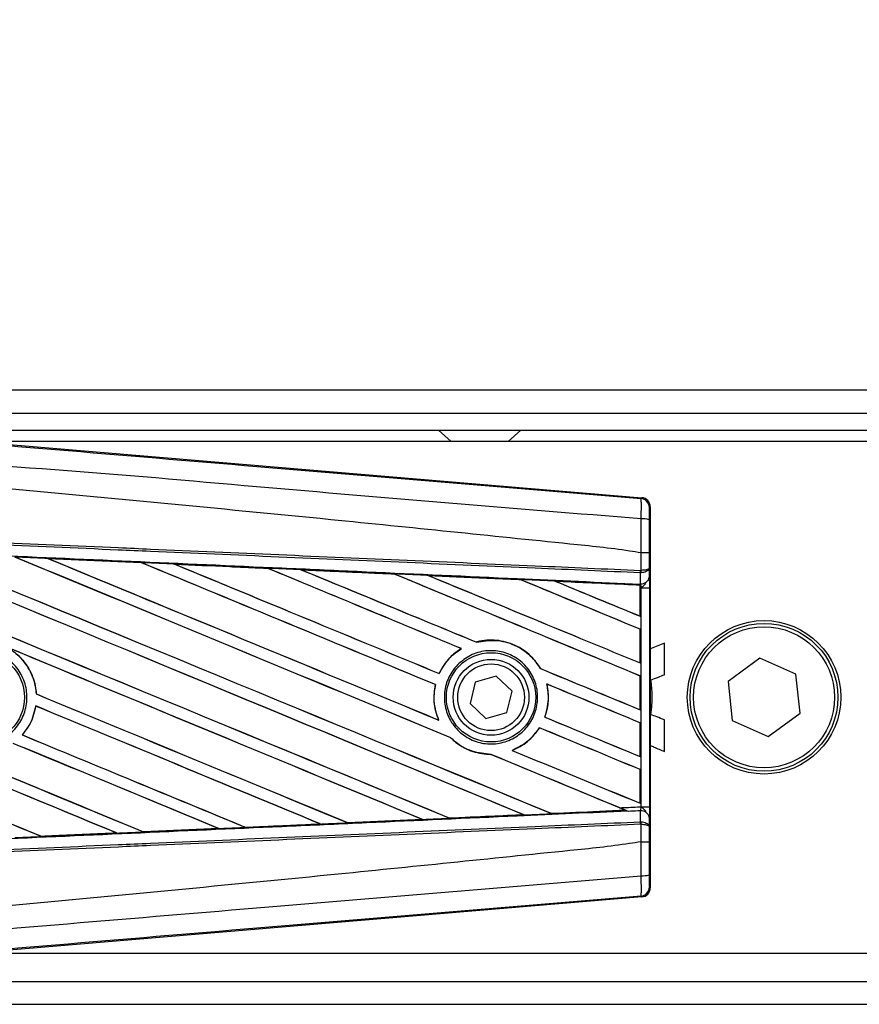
# Model space of a CAD drawing. Header units: millimetres. Extents: x 0 to 420, y 0 to 297.
# Tile 8 of 20: x 62.43 to 70.27, y 223.26 to 232.45. Entities that reach past the tile are written whole.
import ezdxf

# ---------------------------------------------------------------- set-up
doc = ezdxf.new("R2010")
doc.units = ezdxf.units.MM
doc.layers.add('QUOTE', color=174, linetype='Continuous')
doc.styles.add('SLDTEXTSTYLE3', font='TXT', dxfattribs={"width": 0.75})
doc.dimstyles.new('SLDDIMSTYLE0', dxfattribs={"dimtxt": 3, "dimasz": 3, "dimexe": 0, "dimexo": 0.0625, "dimgap": 0.75, "dimtad": 1, "dimlfac": 9.421651, "dimrnd": 1e-09, "dimzin": 12, "dimdsep": 46, "dimtxsty": 'SLDTEXTSTYLE3', "dimsah": 1, "dimcen": 0.09, "dimadec": 0, "dimazin": 3, "dimtfac": 1, "dimtdec": 3, "dimtofl": 0, "dimtmove": 0, "dimatfit": 3, "dimfxl": 0, "dimfrac": 2, "dimtolj": 1, "dimtzin": 12, "dimarcsym": 0})

# ---------------------------------------------------------------- blocks, each defined once
blk = doc.blocks.new('_D')
at = {"layer": 'QUOTE'}
for p, q in [((58.7642, 228.1279), (58.7642, 239.7244)), ((217.972, 228.1279), (217.972, 239.7244)), ((217.972, 237.7244), (58.7642, 237.7244))]:
    blk.add_line(p, q, dxfattribs=at)
for points in [[(58.7642, 237.7244), (61.7642, 237.2244), (61.7642, 238.2244)], [(217.972, 237.7244), (214.972, 238.2244), (214.972, 237.2244)]]:
    blk.add_solid(points, dxfattribs=at)
at = {"layer": 'QUOTE', "insert": (133.9348, 241.5916), "char_height": 3, "attachment_point": 1, "style": 'SLDTEXTSTYLE3'}
blk.add_mtext('1500', dxfattribs=at)

msp = doc.modelspace()

# ---------------------------------------------------------------- linework, layer by layer
at = {"color": 7, "linetype": 'Continuous', "lineweight": 25}
for p, q in [((213.8101, 228.9937), (58.7642, 228.9937)), ((61.683, 228.7814), (213.6703, 228.7814)), ((61.8422, 228.6222), (213.5752, 228.6222)), ((66.3413, 228.6222), (66.4593, 228.516)), ((66.9899, 228.516), (67.1079, 228.6222)), ((61.9427, 228.5223), (68.2384, 227.9915)), ((70.4394, 228.516), (62.0173, 228.516)), ((68.2301, 227.9838), (68.2384, 227.9915)), ((68.3162, 227.9069), (68.3079, 227.8992)), ((68.3162, 227.9069), (68.3162, 224.349)), ((62.6952, 227.4239), (63.5669, 227.3852)), ((62.6956, 227.4237), (62.6952, 227.4239)), ((62.6956, 227.4237), (62.6993, 227.4227)), ((68.2304, 227.4763), (68.2305, 227.4763)), ((68.2304, 227.3127), (68.2304, 227.4763)), ((68.3067, 227.4761), (68.3067, 227.3347)), ((63.5669, 227.3852), (63.5674, 227.3849)), ((63.5685, 227.384), (63.5674, 227.3849)), ((63.8779, 227.3711), (63.8771, 227.3714)), ((64.747, 227.3322), (63.8779, 227.3711)), ((63.8779, 227.3711), (63.8815, 227.3701)), ((64.7461, 227.3327), (64.747, 227.3322)), ((64.7481, 227.3313), (64.747, 227.3322)), ((65.0613, 227.3182), (65.0599, 227.3187)), ((65.0613, 227.3182), (65.0648, 227.3172)), ((68.227, 227.3127), (68.2304, 227.3127)), ((68.3067, 227.3347), (68.3074, 227.2481)), ((65.928, 227.2784), (65.9269, 227.2793)), ((66.2458, 227.2649), (66.2492, 227.2639)), ((67.1082, 227.2251), (67.1072, 227.226)), ((68.2213, 227.1754), (67.4315, 227.2113)), ((67.4315, 227.2113), (67.4348, 227.2104)), ((68.2251, 227.2901), (68.2305, 227.2903)), ((68.226, 227.1879), (68.2251, 227.2901)), ((68.2209, 227.1747), (68.2213, 227.1754)), ((68.2209, 227.1747), (68.2209, 226.8855)), ((68.2214, 227.1771), (68.2213, 227.1754)), ((68.2214, 227.1504), (68.2214, 227.1771)), ((68.2214, 226.8848), (68.2214, 227.1504)), ((68.2315, 227.1499), (68.2214, 227.1504)), ((68.2215, 227.1848), (68.2215, 227.1881)), ((68.2215, 227.1881), (68.226, 227.1879)), ((68.2315, 225.1059), (68.2315, 227.1499)), ((68.2315, 227.1499), (68.3078, 227.1499)), ((68.3078, 227.1499), (68.3078, 225.1059)), ((68.2209, 226.8855), (68.2214, 226.8848)), ((68.2214, 226.7635), (68.2209, 226.7632)), ((68.2209, 226.7632), (68.2209, 226.4489)), ((68.2214, 226.4482), (68.2214, 226.7635)), ((66.5522, 226.5828), (66.5538, 226.5826)), ((66.6944, 226.6428), (66.6937, 226.6436)), ((68.4483, 226.3385), (68.4483, 226.6349)), ((69.3387, 226.4935), (69.0418, 226.2766)), ((69.675, 226.3448), (69.3387, 226.4935)), ((67.2933, 226.3957), (67.2923, 226.3957)), ((68.2209, 226.4489), (68.2214, 226.4482)), ((66.3471, 226.3499), (66.3464, 226.3506)), ((66.8783, 226.3265), (66.6825, 226.2684)), ((67.0266, 226.186), (66.8783, 226.3265)), ((68.2214, 226.327), (68.2209, 226.3267)), ((68.2209, 226.3267), (68.2209, 226.0124)), ((68.2214, 226.0117), (68.2214, 226.327)), ((69.7143, 225.9792), (69.675, 226.3448)), ((66.311, 226.2463), (66.312, 226.2464)), ((66.6825, 226.2684), (66.6349, 226.0698)), ((67.3497, 226.2523), (67.3509, 226.2513)), ((69.0418, 226.2766), (69.0812, 225.9111)), ((62.5881, 226.159), (62.5872, 226.1589)), ((66.979, 225.9874), (67.0266, 226.186)), ((62.582, 226.0473), (62.5828, 226.0465)), ((66.6349, 226.0698), (66.7831, 225.9293)), ((66.7831, 225.9293), (66.979, 225.9874)), ((67.3323, 225.9431), (67.3313, 225.943)), ((68.2209, 226.0124), (68.2214, 226.0117)), ((69.4174, 225.7623), (69.7143, 225.9792)), ((66.3431, 225.915), (66.3416, 225.9161)), ((67.2823, 225.8437), (67.2829, 225.843)), ((68.2214, 225.8904), (68.2209, 225.8901)), ((68.2209, 225.8901), (68.2209, 225.5758)), ((68.2214, 225.5751), (68.2214, 225.8904)), ((68.4483, 225.622), (68.4483, 225.9183)), ((69.0812, 225.9111), (69.4174, 225.7623)), ((62.4573, 225.7766), (62.456, 225.7766)), ((66.4542, 225.7504), (66.4556, 225.7503)), ((66.8296, 225.5951), (66.8306, 225.5941)), ((67.0289, 225.6319), (67.027, 225.6322)), ((68.2209, 225.5758), (68.2214, 225.5751)), ((68.2214, 225.4539), (68.2209, 225.4536)), ((68.2209, 225.4536), (68.2209, 225.1392)), ((68.2214, 225.1385), (68.2214, 225.4539)), ((68.2209, 225.1392), (68.2214, 225.1385)), ((68.2315, 225.1059), (68.3078, 225.1059)), ((67.1336, 225.0318), (67.1362, 225.0312)), ((67.3966, 225.0429), (67.3958, 225.0437)), ((67.3966, 225.0429), (68.0843, 225.0742)), ((68.0817, 225.0748), (68.0843, 225.0742)), ((68.1119, 225.0629), (68.1051, 225.0657)), ((68.2251, 224.9657), (68.226, 225.0679)), ((68.3074, 225.0077), (68.3067, 224.9212)), ((64.5402, 224.9143), (64.5394, 224.9151)), ((64.5409, 224.914), (64.5402, 224.9143)), ((65.2395, 224.9452), (64.5409, 224.914)), ((65.2356, 224.9463), (65.2384, 224.9456)), ((65.2384, 224.9456), (65.2395, 224.9452)), ((65.4925, 224.957), (65.4917, 224.9578)), ((65.4936, 224.9565), (65.4925, 224.957)), ((66.1894, 224.9876), (65.4936, 224.9565)), ((66.1849, 224.989), (66.1876, 224.9883)), ((66.4447, 224.9999), (66.4438, 225.0007)), ((68.2251, 224.9657), (68.2305, 224.9656)), ((68.2304, 224.9431), (68.227, 224.9431)), ((68.2304, 224.7795), (68.2304, 224.9431)), ((68.3067, 224.9212), (68.3067, 224.7797)), ((62.635, 224.8294), (62.6342, 224.8303)), ((62.635, 224.8294), (63.3381, 224.8607)), ((62.6353, 224.8293), (62.635, 224.8294)), ((63.3352, 224.8614), (63.3381, 224.8607)), ((63.3381, 224.8607), (63.3386, 224.8605)), ((63.5877, 224.8718), (63.5868, 224.8726)), ((63.5877, 224.8718), (64.2886, 224.9031)), ((63.5881, 224.8716), (63.5877, 224.8718)), ((64.2893, 224.9028), (63.5881, 224.8716)), ((64.2857, 224.9038), (64.2886, 224.9031)), ((64.2886, 224.9031), (64.2893, 224.9028)), ((68.2305, 224.7795), (68.2304, 224.7795)), ((68.2384, 224.2644), (68.2301, 224.272)), ((68.3079, 224.3566), (68.3162, 224.349)), ((68.2384, 224.2644), (61.9427, 223.7335)), ((62.0173, 223.7398), (70.4394, 223.7398)), ((61.683, 223.4744), (135.8208, 223.4744)), ((58.7642, 223.2622), (135.8208, 223.2622))]:
    msp.add_line(p, q, dxfattribs=at)
for centre, radius in [((69.3781, 226.1279), 0.7164), ((69.3781, 226.1279), 0.6899), ((69.3781, 226.1279), 0.6581), ((62.0545, 226.1279), 0.4221), ((66.8307, 226.1279), 0.4167), ((66.8307, 226.1279), 0.3538), ((66.8307, 226.1279), 0.3113)]:
    msp.add_circle(centre, radius, dxfattribs=at)
for centre, radius, start, end in [((68.223, 227.8992), 0.0849, 0.00461, 85.17567), ((68.2481, 227.5966), 0.1974, 72.68242, 94.90681), ((67.9901, 227.3216), 0.2371, 352.38146, 357.85676), ((67.9955, 227.3006), 0.2352, 357.47222, 2.94403), ((68.2336, 227.2628), 0.0753, 264.18694, 348.74615), ((68.2336, 224.993), 0.0753, 11.25385, 95.81306), ((67.9901, 224.9342), 0.2371, 2.14324, 7.61854), ((67.9955, 224.9552), 0.2352, 357.05597, 2.52778), ((68.2481, 224.6593), 0.1974, 265.09319, 287.31758), ((68.223, 224.3566), 0.0849, 274.82433, 359.99539)]:
    msp.add_arc(centre, radius, start, end, dxfattribs=at)
for centre, major_axis, ratio, start_param, end_param in [((68.2313, 227.9069), (0.0625, 0.0575), 0.99993, 5.539882, 7.026488), ((58.9859, 228.9465), (91.045, -37.715), 0.008062, 4.73054, 4.797762), ((58.9859, 228.9465), (90.992, -37.693), 0.008062, 4.730592, 4.797783), ((58.9859, 227.5507), (91.045, -37.715), 0.008062, 1.484469, 1.549716), ((58.9859, 227.5507), (90.992, -37.693), 0.008062, 1.484474, 1.549688), ((58.9859, 229.383), (91.045, -37.715), 0.008062, 4.743502, 4.808268), ((58.9859, 229.383), (90.992, -37.693), 0.008062, 4.743562, 4.808285), ((58.9859, 227.9872), (91.045, -37.715), 0.008062, 1.492001, 1.536762), ((58.9859, 227.9872), (90.992, -37.693), 0.008062, 1.491968, 1.536725), ((58.9859, 229.8196), (91.045, -37.715), 0.008062, 4.756481, 4.796624), ((58.9859, 229.8196), (90.992, -37.693), 0.008062, 4.75655, 4.796655), ((58.9859, 225.9963), (90.9925, -3.974), 0.017438, 1.521175, 1.530737), ((58.9859, 228.4238), (91.045, -37.715), 0.008062, 1.493583, 1.523799), ((58.9859, 228.4238), (90.992, -37.693), 0.008062, 1.493547, 1.523753), ((58.9859, 230.2561), (91.045, -37.715), 0.008062, 4.769477, 4.796669), ((58.9859, 230.2561), (90.992, -37.693), 0.008062, 4.769557, 4.796709), ((58.9859, 225.9963), (90.9925, -3.974), 0.017438, 1.50819, 1.51773), ((58.9859, 228.8603), (91.045, -37.715), 0.008062, 1.490919, 1.510827), ((58.9859, 228.8603), (90.992, -37.693), 0.008062, 1.490887, 1.510768), ((58.9859, 230.6927), (91.045, -37.715), 0.008062, 4.782492, 4.800496), ((58.9859, 230.6927), (90.992, -37.693), 0.008062, 4.782585, 4.800539), ((58.9859, 225.9963), (90.9925, -3.974), 0.017438, 1.495191, 1.504702), ((58.9859, 229.2969), (91.045, -37.715), 0.008062, 1.472523, 1.497843), ((58.9859, 229.2969), (90.992, -37.693), 0.008062, 1.472469, 1.497769), ((58.9859, 231.1293), (91.045, -37.715), 0.008062, 4.795528, 4.817342), ((58.9859, 231.1293), (90.992, -37.693), 0.008062, 4.795637, 4.817396), ((58.9859, 225.9963), (90.9925, -3.974), 0.017438, 1.482175, 1.491649), ((58.9859, 229.7334), (91.045, -37.715), 0.008062, 1.472523, 1.484847), ((58.9859, 229.7334), (90.992, -37.693), 0.008062, 1.472469, 1.484754), ((58.9859, 231.5658), (91.045, -37.715), 0.008062, 4.808585, 4.817342), ((58.9859, 231.5658), (90.992, -37.693), 0.008062, 4.808716, 4.817396), ((58.9859, 225.9963), (90.9925, -3.974), 0.017438, 1.469891, 1.478571), ((58.9859, 227.6368), (90.992, -37.693), 0.008062, 4.715729, 4.766314), ((58.9859, 227.6368), (91.045, -37.715), 0.008062, 4.715729, 4.766299), ((58.9859, 227.1141), (91.045, -37.715), 0.008062, 1.494934, 1.53766), ((58.9859, 227.1141), (90.992, -37.693), 0.008062, 1.494938, 1.537512), ((58.9859, 225.8044), (91.045, -37.715), 0.008062, 1.52631, 1.567151), ((58.9859, 225.8044), (90.992, -37.693), 0.008062, 1.52632, 1.567137), ((58.9859, 230.6927), (91.045, -37.715), 0.008062, 4.807089, 4.817342), ((58.9859, 230.6927), (90.992, -37.693), 0.008062, 4.807154, 4.817396), ((58.9859, 228.8603), (91.045, -37.715), 0.008062, 1.472523, 1.482143), ((58.9859, 228.8603), (90.992, -37.693), 0.008062, 1.472469, 1.482076), ((58.9859, 228.5099), (91.045, -37.715), 0.008062, 4.755294, 4.787267), ((58.9859, 228.5099), (90.992, -37.693), 0.008062, 4.755327, 4.787288), ((58.9859, 227.2002), (91.045, -37.715), 0.008062, 4.722714, 4.755822), ((58.9859, 227.2002), (90.992, -37.693), 0.008062, 4.722728, 4.755834), ((58.9859, 226.6775), (91.045, -37.715), 0.008062, 1.505395, 1.534628), ((58.9859, 226.6775), (90.992, -37.693), 0.008062, 1.505399, 1.534596), ((58.9859, 230.2561), (91.045, -37.715), 0.008062, 4.807519, 4.817342), ((58.9859, 230.2561), (90.992, -37.693), 0.008062, 4.807584, 4.817396), ((58.9859, 228.4238), (91.045, -37.715), 0.008062, 1.472523, 1.482886), ((58.9859, 228.4238), (90.992, -37.693), 0.008062, 1.472469, 1.482826), ((58.9859, 228.0734), (91.045, -37.715), 0.008062, 4.753852, 4.77678), ((58.9859, 228.0734), (90.992, -37.693), 0.008062, 4.753888, 4.776799), ((58.9859, 226.241), (91.045, -37.715), 0.008062, 1.515853, 1.53695), ((58.9859, 226.241), (90.992, -37.693), 0.008062, 1.515859, 1.536922), ((58.9859, 227.9872), (91.045, -37.715), 0.008062, 1.474644, 1.487878), ((58.9859, 227.9872), (90.992, -37.693), 0.008062, 1.474007, 1.487816), ((58.9859, 229.8196), (91.045, -37.715), 0.008062, 4.804164, 4.817342), ((58.9859, 229.8196), (90.992, -37.693), 0.008062, 4.804236, 4.817396), ((58.9859, 227.9872), (91.045, -37.715), 0.008062, 1.473996, 1.474644), ((58.9859, 226.2595), (90.9925, 3.974), 0.017438, 4.793682, 4.80129), ((58.9859, 226.2595), (90.9925, 3.974), 0.017438, 4.804184, 4.811757), ((58.9859, 226.2595), (90.9925, 3.974), 0.017438, 4.772697, 4.780365), ((58.9859, 226.2595), (90.9925, 3.974), 0.017438, 4.783186, 4.790826), ((58.9859, 226.2595), (90.9925, 3.974), 0.017438, 4.751732, 4.759444), ((58.9859, 226.2595), (90.9925, 3.974), 0.017438, 4.762213, 4.769904), ((68.2313, 224.349), (0.0625, -0.0575), 0.99993, 5.539882, 7.026488)]:
    msp.add_ellipse(centre, major_axis=major_axis, ratio=ratio, start_param=start_param, end_param=end_param, dxfattribs=at)
for points, knots in [([(59.0033, 228.7577), (59.6306, 228.7049), (60.8852, 228.5991), (62.7666, 228.441), (65.2173, 228.2355), (67.0363, 228.0836), (68.2301, 227.9838)], [0, 0, 0, 0, 0.20362, 0.407241, 0.610948, 1, 1, 1, 1]), ([(68.2312, 227.7932), (67.036, 227.8909), (65.2143, 228.0398), (62.7596, 228.2614), (60.8732, 228.3704), (59.6175, 228.6002), (58.9875, 228.5685), (58.9875, 228.5685)], [0, 0, 0, 0, 0.3887669, 0.5925279, 0.7962893, 0.9999993, 1, 1, 1, 1]), ([(68.2304, 227.4763), (68.1947, 227.482), (67.9747, 227.5174), (67.0093, 227.6156), (65.0256, 227.8205), (62.1637, 228.09), (60.0456, 228.2859), (58.9859, 228.3839)], [0, 0, 0, 0, 0.011701, 0.072209, 0.314194, 0.656887, 1, 1, 1, 1]), ([(68.2312, 227.7932), (68.2318, 227.8166), (68.233, 227.8632), (68.2335, 227.9225), (68.2328, 227.9648), (68.2315, 227.9819), (68.2304, 227.9834), (68.2301, 227.9838)], [0, 0, 0, 0, 0.229688, 0.459597, 0.688779, 0.918089, 1, 1, 1, 1]), ([(68.3079, 227.8992), (68.3079, 227.899), (68.3077, 227.8982), (68.3074, 227.888), (68.3071, 227.8627), (68.3069, 227.8271), (68.3069, 227.799), (68.3068, 227.785)], [0, 0, 0, 0, 0.082108, 0.311655, 0.540707, 0.77037, 1, 1, 1, 1]), ([(68.2305, 227.4763), (68.2305, 227.5042), (68.2307, 227.61), (68.231, 227.7156), (68.2312, 227.7932)], [0, 0, 0, 0, 0.2638842, 1, 1, 1, 1]), ([(68.3068, 227.785), (68.3068, 227.7093), (68.3067, 227.6064), (68.3067, 227.5033), (68.3067, 227.4761)], [0, 0, 0, 0, 0.736574, 1, 1, 1, 1]), ([(68.2251, 227.2901), (67.8972, 227.3044), (67.1716, 227.3361), (66.0463, 227.3852), (64.8495, 227.4374), (63.951, 227.4766), (63.0524, 227.5158), (62.1538, 227.5549), (60.6984, 227.6184), (59.6421, 227.6645), (58.9855, 227.6931)], [0, 0, 0, 0, 0.106787, 0.236344, 0.366001, 0.49568, 0.528068, 0.657625, 0.787181, 1, 1, 1, 1]), ([(58.9865, 227.7157), (59.6431, 227.687), (60.6996, 227.641), (62.1551, 227.5775), (63.0538, 227.5383), (63.9525, 227.4991), (64.8511, 227.4599), (66.048, 227.4077), (67.1734, 227.3587), (67.8991, 227.327), (68.227, 227.3127)], [0, 0, 0, 0, 0.212819, 0.342375, 0.471932, 0.50432, 0.633999, 0.763656, 0.893213, 1, 1, 1, 1]), ([(58.9813, 227.5965), (59.0987, 227.5914), (59.686, 227.5658), (60.7431, 227.5194), (62.152, 227.4572), (63.5602, 227.3947), (64.7327, 227.3423), (65.9042, 227.2897), (66.9895, 227.2407), (67.8392, 227.2021), (68.2215, 227.1848)], [0, 0, 0, 0, 0.038064, 0.190322, 0.342581, 0.49484, 0.647098, 0.723226, 0.875485, 1, 1, 1, 1]), ([(62.6952, 227.4239), (62.6793, 227.4246), (62.5999, 227.4281), (62.4975, 227.4326), (62.411, 227.4365), (62.3879, 227.4375)], [0, 0, 0, 0, 0.1549567, 0.7747838, 1, 1, 1, 1]), ([(63.5674, 227.3849), (63.5644, 227.3851), (63.2739, 227.398), (62.9832, 227.4109), (62.6956, 227.4237)], [0, 0, 0, 0, 0.010291, 1, 1, 1, 1]), ([(68.3067, 227.4761), (68.3066, 227.4761), (68.3061, 227.4761), (68.2995, 227.4762), (68.2825, 227.4762), (68.2587, 227.4763), (68.2399, 227.4763), (68.2305, 227.4763)], [0, 0, 0, 0, 0.071607, 0.306811, 0.537875, 0.768937, 1, 1, 1, 1]), ([(63.8771, 227.3714), (63.8612, 227.3721), (63.7819, 227.3756), (63.6785, 227.3802), (63.591, 227.3841), (63.5669, 227.3852)], [0, 0, 0, 0, 0.1534731, 0.767366, 1, 1, 1, 1]), ([(63.8771, 227.3714), (64.0487, 227.3637), (64.2873, 227.3531), (64.5769, 227.3402), (64.6949, 227.3349), (64.7461, 227.3327)], [0, 0, 0, 0, 0.592367, 0.823393, 1, 1, 1, 1]), ([(65.0599, 227.3187), (65.0441, 227.3194), (64.9648, 227.3229), (64.8602, 227.3276), (64.7714, 227.3315), (64.7461, 227.3327)], [0, 0, 0, 0, 0.15162, 0.758101, 1, 1, 1, 1]), ([(65.0599, 227.3187), (65.1206, 227.316), (65.2592, 227.3098), (65.4786, 227.3), (65.7064, 227.2898), (65.8563, 227.2831), (65.9253, 227.28)], [0, 0, 0, 0, 0.210383, 0.480144, 0.760626, 1, 1, 1, 1]), ([(65.9269, 227.2793), (65.8406, 227.2831), (65.5521, 227.2961), (65.2635, 227.3091), (65.0613, 227.3182)], [0, 0, 0, 0, 0.2994906, 1, 1, 1, 1]), ([(68.3067, 227.3347), (68.3067, 227.3346), (68.3066, 227.3334), (68.3052, 227.3297), (68.2973, 227.3239), (68.28, 227.3182), (68.2572, 227.3142), (68.2394, 227.3132), (68.2304, 227.3127)], [0, 0, 0, 0, 0.005316, 0.1177, 0.350854, 0.570068, 0.78358, 1, 1, 1, 1]), ([(68.3067, 227.3347), (68.3067, 227.3346), (68.3066, 227.332), (68.3053, 227.3246), (68.2974, 227.3129), (68.2801, 227.3014), (68.2572, 227.2932), (68.2394, 227.2912), (68.2305, 227.2903)], [0, 0, 0, 0, 0.005316, 0.1177, 0.350854, 0.570068, 0.78358, 1, 1, 1, 1]), ([(66.2436, 227.2658), (66.2277, 227.2665), (66.1485, 227.27), (66.0424, 227.2748), (65.9521, 227.2788), (65.9253, 227.28)], [0, 0, 0, 0, 0.149425, 0.747127, 1, 1, 1, 1]), ([(65.9253, 227.28), (65.9259, 227.2797), (65.9268, 227.2794), (65.9269, 227.2793), (65.9269, 227.2793)], [0, 0, 0, 0, 0.69763, 1, 1, 1, 1]), ([(66.2436, 227.2658), (66.3314, 227.2618), (66.5145, 227.2536), (66.7968, 227.241), (66.9959, 227.2321), (67.0998, 227.2274), (67.1045, 227.2272)], [0, 0, 0, 0, 0.306068, 0.637612, 0.983829, 1, 1, 1, 1]), ([(66.2458, 227.2649), (66.2455, 227.265), (66.2451, 227.2652), (66.244, 227.2656), (66.2436, 227.2658)], [0, 0, 0, 0, 0.675352, 1, 1, 1, 1]), ([(67.1072, 227.226), (67.0955, 227.2265), (66.8085, 227.2395), (66.5213, 227.2525), (66.2458, 227.2649)], [0, 0, 0, 0, 0.040966, 1, 1, 1, 1]), ([(67.4279, 227.2127), (67.4121, 227.2134), (67.3329, 227.217), (67.2251, 227.2218), (67.1331, 227.2259), (67.1045, 227.2272)], [0, 0, 0, 0, 0.146921, 0.734606, 1, 1, 1, 1]), ([(67.1045, 227.2272), (67.1053, 227.2268), (67.1068, 227.2262), (67.1071, 227.2261), (67.1072, 227.226)], [0, 0, 0, 0, 0.569226, 1, 1, 1, 1]), ([(67.4279, 227.2127), (67.5281, 227.2082), (67.7423, 227.1986), (68.0068, 227.1868), (68.1711, 227.1794), (68.2214, 227.1771)], [0, 0, 0, 0, 0.3784171, 0.8098591, 1, 1, 1, 1]), ([(67.4315, 227.2113), (67.4312, 227.2114), (67.4306, 227.2117), (67.4288, 227.2124), (67.4279, 227.2127)], [0, 0, 0, 0, 0.554809, 1, 1, 1, 1]), ([(68.3074, 227.2481), (68.3075, 227.2339), (68.3077, 227.2074), (68.3078, 227.1707), (68.3078, 227.1526), (68.3078, 227.1499)], [0, 0, 0, 0, 0.497508, 0.927187, 1, 1, 1, 1]), ([(68.2214, 227.1504), (68.2214, 227.1573), (68.2214, 227.1703), (68.2215, 227.1824), (68.2215, 227.1874), (68.2215, 227.1881)], [0, 0, 0, 0, 0.497972, 0.924774, 1, 1, 1, 1]), ([(68.2215, 227.1848), (68.2215, 227.1825), (68.2215, 227.1794), (68.2214, 227.1776), (68.2214, 227.1771)], [0, 0, 0, 0, 0.7081808, 1, 1, 1, 1]), ([(68.2315, 227.1499), (68.2314, 227.151), (68.2309, 227.158), (68.2294, 227.1723), (68.2272, 227.1824), (68.226, 227.1879)], [0, 0, 0, 0, 0.071868, 0.498786, 1, 1, 1, 1]), ([(68.2315, 227.1499), (68.2317, 227.1501), (68.238, 227.1551), (68.2536, 227.1677), (68.267, 227.1824), (68.2752, 227.1913)], [0, 0, 0, 0, 0.009942, 0.400181, 1, 1, 1, 1]), ([(67.2933, 226.3957), (67.265, 226.4365), (67.2025, 226.5265), (67.0579, 226.622), (66.8824, 226.6697), (66.7572, 226.6602), (66.6965, 226.6443), (66.6937, 226.6436)], [0, 0, 0, 0, 0.212491, 0.469957, 0.72846, 0.987664, 1, 1, 1, 1]), ([(66.6944, 226.6428), (66.7538, 226.6526), (66.873, 226.6721), (67.0504, 226.6238), (67.1982, 226.5299), (67.2626, 226.438), (67.2923, 226.3957)], [0, 0, 0, 0, 0.258616, 0.518255, 0.777866, 1, 1, 1, 1]), ([(61.7406, 226.4447), (61.7797, 226.4765), (61.8579, 226.54), (62.0068, 226.5793), (62.1586, 226.5702), (62.2992, 226.5105), (62.4121, 226.4079), (62.4846, 226.2736), (62.5085, 226.1229), (62.4813, 225.9729), (62.406, 225.8403), (62.291, 225.7402), (62.1493, 225.6836), (61.9969, 225.6772), (61.8509, 225.7216), (61.7278, 225.8119), (61.6416, 225.9378), (61.6019, 226.0852), (61.6136, 226.2369), (61.6657, 226.3607), (61.7198, 226.4214), (61.7406, 226.4447)], [0, 0, 0, 0, 0.053701, 0.107401, 0.161118, 0.214849, 0.268575, 0.322276, 0.375942, 0.429583, 0.483224, 0.536891, 0.590592, 0.644318, 0.698049, 0.751765, 0.805459, 0.859132, 0.91279, 0.966445, 1, 1, 1, 1]), ([(62.3062, 226.5982), (62.3373, 226.5791), (62.4194, 226.5285), (62.5211, 226.4056), (62.5761, 226.2685), (62.5847, 226.1839), (62.5872, 226.1589)], [0, 0, 0, 0, 0.201287, 0.531219, 0.860982, 1, 1, 1, 1]), ([(62.5881, 226.159), (62.5873, 226.1702), (62.5817, 226.2409), (62.5425, 226.3683), (62.445, 226.5075), (62.3564, 226.567), (62.3177, 226.593)], [0, 0, 0, 0, 0.063345, 0.400734, 0.738191, 1, 1, 1, 1]), ([(66.5522, 226.5828), (66.5472, 226.5796), (66.5102, 226.5564), (66.4301, 226.4899), (66.3724, 226.407), (66.3469, 226.3517), (66.3464, 226.3506)], [0, 0, 0, 0, 0.056659, 0.418606, 0.988574, 1, 1, 1, 1]), ([(66.3471, 226.3499), (66.3767, 226.4021), (66.4293, 226.4948), (66.5159, 226.5559), (66.5538, 226.5826)], [0, 0, 0, 0, 0.562837, 1, 1, 1, 1]), ([(68.4483, 226.6349), (68.4075, 226.6174), (68.3634, 226.5985), (68.3195, 226.5794), (68.3162, 226.578)], [0, 0, 0, 0, 0.926298, 1, 1, 1, 1]), ([(66.52, 226.4336), (66.5579, 226.4651), (66.6337, 226.5282), (66.7788, 226.5682), (66.9273, 226.561), (67.0657, 226.504), (67.1772, 226.4044), (67.2492, 226.2737), (67.2738, 226.1268), (67.2485, 225.9804), (67.1764, 225.8506), (67.0655, 225.7518), (66.9279, 225.6951), (66.7789, 225.6871), (66.6355, 225.7291), (66.5141, 225.8164), (66.4287, 225.9388), (66.3887, 226.0825), (66.3988, 226.2304), (66.4484, 226.3512), (66.5002, 226.4108), (66.52, 226.4336)], [0, 0, 0, 0, 0.053804, 0.107603, 0.161518, 0.215501, 0.269422, 0.323168, 0.376705, 0.430101, 0.483493, 0.537022, 0.590757, 0.644669, 0.698652, 0.752575, 0.806342, 0.859929, 0.913385, 0.966805, 1, 1, 1, 1]), ([(68.3217, 226.2887), (68.3449, 226.2985), (68.3867, 226.3162), (68.4294, 226.3317), (68.4483, 226.3385)], [0, 0, 0, 0, 0.5562157, 1, 1, 1, 1]), ([(66.311, 226.2463), (66.307, 226.2247), (66.292, 226.1446), (66.2995, 226.0292), (66.3309, 225.9447), (66.3416, 225.9161)], [0, 0, 0, 0, 0.196069, 0.727723, 1, 1, 1, 1]), ([(66.3431, 225.915), (66.324, 225.9713), (66.2875, 226.0794), (66.3041, 226.1923), (66.312, 226.2464)], [0, 0, 0, 0, 0.520389, 1, 1, 1, 1]), ([(67.3497, 226.2523), (67.3586, 226.1935), (67.3745, 226.0887), (67.3445, 225.9874), (67.3313, 225.943)], [0, 0, 0, 0, 0.561023, 1, 1, 1, 1]), ([(67.3323, 225.9431), (67.3403, 225.9683), (67.3664, 226.0503), (67.37, 226.1575), (67.3545, 226.2336), (67.3509, 226.2513)], [0, 0, 0, 0, 0.2539841, 0.8264322, 1, 1, 1, 1]), ([(68.3217, 225.9668), (68.3292, 226.0273), (68.3425, 226.1348), (68.328, 226.2419), (68.3217, 226.2887)], [0, 0, 0, 0, 0.5634077, 1, 1, 1, 1]), ([(62.582, 226.0473), (62.5678, 225.9889), (62.5438, 225.8898), (62.4816, 225.8096), (62.456, 225.7766)], [0, 0, 0, 0, 0.588672, 1, 1, 1, 1]), ([(62.4573, 225.7766), (62.4754, 225.7996), (62.5305, 225.8695), (62.5686, 225.9655), (62.5809, 226.0354), (62.5828, 226.0465)], [0, 0, 0, 0, 0.29149, 0.888101, 1, 1, 1, 1]), ([(68.4483, 225.9183), (68.4245, 225.9271), (68.3821, 225.9427), (68.3401, 225.9595), (68.3217, 225.9668)], [0, 0, 0, 0, 0.561849, 1, 1, 1, 1]), ([(67.2823, 225.8437), (67.2459, 225.7957), (67.177, 225.705), (67.075, 225.6555), (67.027, 225.6322)], [0, 0, 0, 0, 0.529542, 1, 1, 1, 1]), ([(67.0289, 225.6319), (67.079, 225.6567), (67.1804, 225.7067), (67.2485, 225.7972), (67.2829, 225.843)], [0, 0, 0, 0, 0.4947316, 1, 1, 1, 1]), ([(66.4542, 225.7504), (66.4702, 225.7355), (66.5301, 225.6802), (66.656, 225.6111), (66.7732, 225.5997), (66.8306, 225.5941)], [0, 0, 0, 0, 0.157382, 0.586829, 1, 1, 1, 1]), ([(66.8296, 225.5951), (66.77, 225.6012), (66.6504, 225.6134), (66.5266, 225.6842), (66.4692, 225.7376), (66.4556, 225.7503)], [0, 0, 0, 0, 0.431457, 0.865462, 1, 1, 1, 1]), ([(68.3162, 225.6788), (68.3277, 225.6737), (68.3716, 225.6545), (68.4157, 225.6358), (68.4483, 225.622)], [0, 0, 0, 0, 0.261919, 1, 1, 1, 1]), ([(68.0293, 225.0971), (68.085, 225.0995), (68.1524, 225.1024), (68.2198, 225.1054), (68.2315, 225.1059)], [0, 0, 0, 0, 0.826564, 1, 1, 1, 1]), ([(68.1119, 225.0629), (68.0938, 225.0704), (68.0665, 225.0816), (68.0387, 225.0932), (68.0293, 225.0971)], [0, 0, 0, 0, 0.660873, 1, 1, 1, 1]), ([(68.226, 225.0679), (68.2262, 225.0687), (68.2274, 225.0737), (68.2295, 225.0848), (68.2309, 225.0978), (68.2314, 225.1048), (68.2315, 225.1059)], [0, 0, 0, 0, 0.077107, 0.505318, 0.921523, 1, 1, 1, 1]), ([(68.2752, 225.0645), (68.267, 225.0734), (68.2536, 225.0881), (68.238, 225.1008), (68.2317, 225.1058), (68.2315, 225.1059)], [0, 0, 0, 0, 0.599819, 0.990058, 1, 1, 1, 1]), ([(68.3078, 225.1059), (68.3078, 225.0878), (68.3078, 225.0541), (68.3076, 225.0227), (68.3075, 225.0097), (68.3074, 225.0077)], [0, 0, 0, 0, 0.497712, 0.923778, 1, 1, 1, 1]), ([(68.1051, 225.0657), (67.7616, 225.0501), (66.9506, 225.0133), (65.9042, 224.9662), (64.7327, 224.9136), (63.5602, 224.8612), (62.152, 224.7986), (60.7431, 224.7364), (59.686, 224.6901), (59.0987, 224.6644), (58.9813, 224.6593)], [0, 0, 0, 0, 0.1133009, 0.26751, 0.3446127, 0.4988218, 0.6530308, 0.8072398, 0.9614489, 1, 1, 1, 1]), ([(66.4447, 224.9999), (66.6538, 225.0093), (66.8844, 225.0198), (67.1148, 225.0302), (67.1362, 225.0312)], [0, 0, 0, 0, 0.9070225, 1, 1, 1, 1]), ([(67.1388, 225.0302), (67.0352, 225.0255), (66.8044, 225.0152), (66.5735, 225.0048), (66.4463, 224.9991)], [0, 0, 0, 0, 0.449213, 1, 1, 1, 1]), ([(67.1362, 225.0312), (67.1365, 225.0311), (67.1369, 225.0309), (67.1383, 225.0304), (67.1388, 225.0302)], [0, 0, 0, 0, 0.615701, 1, 1, 1, 1]), ([(67.1388, 225.0302), (67.1547, 225.0309), (67.2339, 225.0344), (67.3206, 225.0383), (67.3916, 225.0415), (67.3991, 225.0418)], [0, 0, 0, 0, 0.182548, 0.912741, 1, 1, 1, 1]), ([(67.3991, 225.0418), (67.3983, 225.0422), (67.397, 225.0428), (67.3967, 225.0429), (67.3966, 225.0429)], [0, 0, 0, 0, 0.576987, 1, 1, 1, 1]), ([(68.088, 225.0727), (68.0058, 225.069), (67.7763, 225.0587), (67.5466, 225.0484), (67.3991, 225.0418)], [0, 0, 0, 0, 0.357976, 1, 1, 1, 1]), ([(68.0843, 225.0742), (68.0846, 225.0741), (68.0851, 225.0739), (68.087, 225.0731), (68.088, 225.0727)], [0, 0, 0, 0, 0.517453, 1, 1, 1, 1]), ([(68.088, 225.0727), (68.0909, 225.0715), (68.096, 225.0695), (68.1023, 225.0669), (68.1051, 225.0657)], [0, 0, 0, 0, 0.567056, 1, 1, 1, 1]), ([(68.226, 225.0679), (68.2172, 225.0675), (68.1792, 225.0658), (68.1412, 225.0642), (68.1119, 225.0629)], [0, 0, 0, 0, 0.231001, 1, 1, 1, 1]), ([(58.9855, 224.5627), (59.6421, 224.5913), (60.6984, 224.6374), (62.1538, 224.7009), (63.0524, 224.7401), (63.951, 224.7793), (64.8495, 224.8185), (66.0463, 224.8707), (67.1716, 224.9197), (67.8972, 224.9514), (68.2251, 224.9657)], [0, 0, 0, 0, 0.212819, 0.342375, 0.471932, 0.50432, 0.633999, 0.763656, 0.893212, 1, 1, 1, 1]), ([(68.227, 224.9431), (67.8991, 224.9288), (67.1734, 224.8972), (66.048, 224.8481), (64.8511, 224.7959), (63.9525, 224.7567), (63.0538, 224.7175), (62.1551, 224.6783), (60.6996, 224.6149), (59.6431, 224.5688), (58.9865, 224.5402)], [0, 0, 0, 0, 0.106788, 0.236344, 0.366001, 0.49568, 0.528068, 0.657625, 0.787181, 1, 1, 1, 1]), ([(64.2893, 224.9028), (64.3052, 224.9035), (64.3872, 224.9072), (64.4711, 224.9109), (64.5391, 224.9139), (64.5409, 224.914)], [0, 0, 0, 0, 0.189164, 0.978774, 1, 1, 1, 1]), ([(64.5402, 224.9143), (64.6818, 224.9207), (64.9146, 224.9311), (65.1473, 224.9415), (65.2384, 224.9456)], [0, 0, 0, 0, 0.608399, 1, 1, 1, 1]), ([(65.2395, 224.9452), (65.2554, 224.9459), (65.3401, 224.9497), (65.4248, 224.9535), (65.4936, 224.9565)], [0, 0, 0, 0, 0.187241, 1, 1, 1, 1]), ([(65.4925, 224.957), (65.5509, 224.9597), (65.7827, 224.9701), (66.0143, 224.9805), (66.1876, 224.9883)], [0, 0, 0, 0, 0.252037, 1, 1, 1, 1]), ([(66.1876, 224.9883), (66.1879, 224.9882), (66.1882, 224.9881), (66.1891, 224.9877), (66.1894, 224.9876)], [0, 0, 0, 0, 0.748666, 1, 1, 1, 1]), ([(66.1894, 224.9876), (66.2052, 224.9884), (66.2909, 224.9922), (66.3765, 224.996), (66.4463, 224.9991)], [0, 0, 0, 0, 0.18503, 1, 1, 1, 1]), ([(66.4463, 224.9991), (66.4457, 224.9994), (66.4448, 224.9998), (66.4447, 224.9999), (66.4447, 224.9999)], [0, 0, 0, 0, 0.69735, 1, 1, 1, 1]), ([(68.2304, 224.9431), (68.2394, 224.9426), (68.2572, 224.9417), (68.28, 224.9376), (68.2973, 224.9319), (68.3052, 224.9262), (68.3066, 224.9225), (68.3067, 224.9212), (68.3067, 224.9212)], [0, 0, 0, 0, 0.2164201, 0.4299321, 0.6491465, 0.8823001, 0.9946844, 1, 1, 1, 1]), ([(68.2305, 224.9656), (68.2394, 224.9646), (68.2572, 224.9627), (68.2801, 224.9544), (68.2974, 224.9429), (68.3053, 224.9313), (68.3066, 224.9238), (68.3067, 224.9213), (68.3067, 224.9212)], [0, 0, 0, 0, 0.21642, 0.429932, 0.649146, 0.8823, 0.994684, 1, 1, 1, 1]), ([(62.3874, 224.8183), (62.4033, 224.819), (62.4859, 224.8227), (62.5685, 224.8263), (62.6353, 224.8293)], [0, 0, 0, 0, 0.192083, 1, 1, 1, 1]), ([(63.3386, 224.8605), (63.1469, 224.852), (62.9125, 224.8416), (62.678, 224.8312), (62.6353, 224.8293)], [0, 0, 0, 0, 0.817852, 1, 1, 1, 1]), ([(63.3386, 224.8605), (63.3545, 224.8612), (63.4376, 224.8649), (63.5208, 224.8686), (63.5881, 224.8716)], [0, 0, 0, 0, 0.190783, 1, 1, 1, 1]), ([(68.2304, 224.7795), (68.1947, 224.7738), (67.9747, 224.7385), (67.0093, 224.6402), (65.0256, 224.4354), (62.1637, 224.1658), (60.0456, 223.9699), (58.9859, 223.8719)], [0, 0, 0, 0, 0.011701, 0.072209, 0.314194, 0.656887, 1, 1, 1, 1]), ([(68.2305, 224.7795), (68.2399, 224.7795), (68.2587, 224.7795), (68.2825, 224.7796), (68.2995, 224.7796), (68.3061, 224.7797), (68.3066, 224.7797), (68.3067, 224.7797)], [0, 0, 0, 0, 0.231063, 0.462125, 0.693189, 0.928393, 1, 1, 1, 1]), ([(68.2312, 224.4626), (68.231, 224.5403), (68.2307, 224.6458), (68.2305, 224.7516), (68.2305, 224.7795)], [0, 0, 0, 0, 0.7361158, 1, 1, 1, 1]), ([(68.3067, 224.7797), (68.3067, 224.7525), (68.3067, 224.6494), (68.3068, 224.5466), (68.3068, 224.4708)], [0, 0, 0, 0, 0.263426, 1, 1, 1, 1]), ([(58.9875, 223.6873), (58.9875, 223.6873), (59.6162, 223.74), (60.8738, 223.8464), (62.7595, 224.0047), (65.2144, 224.2106), (67.036, 224.3628), (68.2312, 224.4626)], [0, 0, 0, 0, 0.000001, 0.203711, 0.407472, 0.611233, 1, 1, 1, 1]), ([(68.2301, 224.272), (68.2309, 224.2746), (68.2324, 224.2798), (68.2334, 224.317), (68.2333, 224.3711), (68.2323, 224.4234), (68.2314, 224.4547), (68.2312, 224.4626)], [0, 0, 0, 0, 0.23109, 0.462669, 0.693032, 0.922273, 1, 1, 1, 1]), ([(68.3068, 224.4708), (68.3068, 224.466), (68.3069, 224.4473), (68.307, 224.4159), (68.3072, 224.3834), (68.3075, 224.3611), (68.3078, 224.3581), (68.3079, 224.3566)], [0, 0, 0, 0, 0.077747, 0.3068364, 0.5369565, 0.7685092, 1, 1, 1, 1]), ([(68.2301, 224.272), (67.0363, 224.1723), (65.2175, 224.0204), (62.7668, 223.8148), (60.8855, 223.6567), (59.6306, 223.551), (59.0033, 223.4981)], [0, 0, 0, 0, 0.3890527, 0.5926729, 0.7963808, 1, 1, 1, 1])]:
    msp.add_open_spline(points, degree=3, knots=knots, dxfattribs=at)

# ---------------------------------------------------------------- dimensions: what is measured, and where the dimension line sits
at = {"layer": 'QUOTE'}
dim = msp.add_linear_dim(base=(58.7642, 237.7244), p1=(217.972, 226.1279), p2=(58.7642, 226.1279), dimstyle='SLDDIMSTYLE0', dxfattribs=at)
dim.commit()
dim.dimension.update_dxf_attribs({"geometry": '_D', "text_midpoint": (138.3681, 237.7244), "dimtype": 160})

doc.saveas('drawing.dxf')
